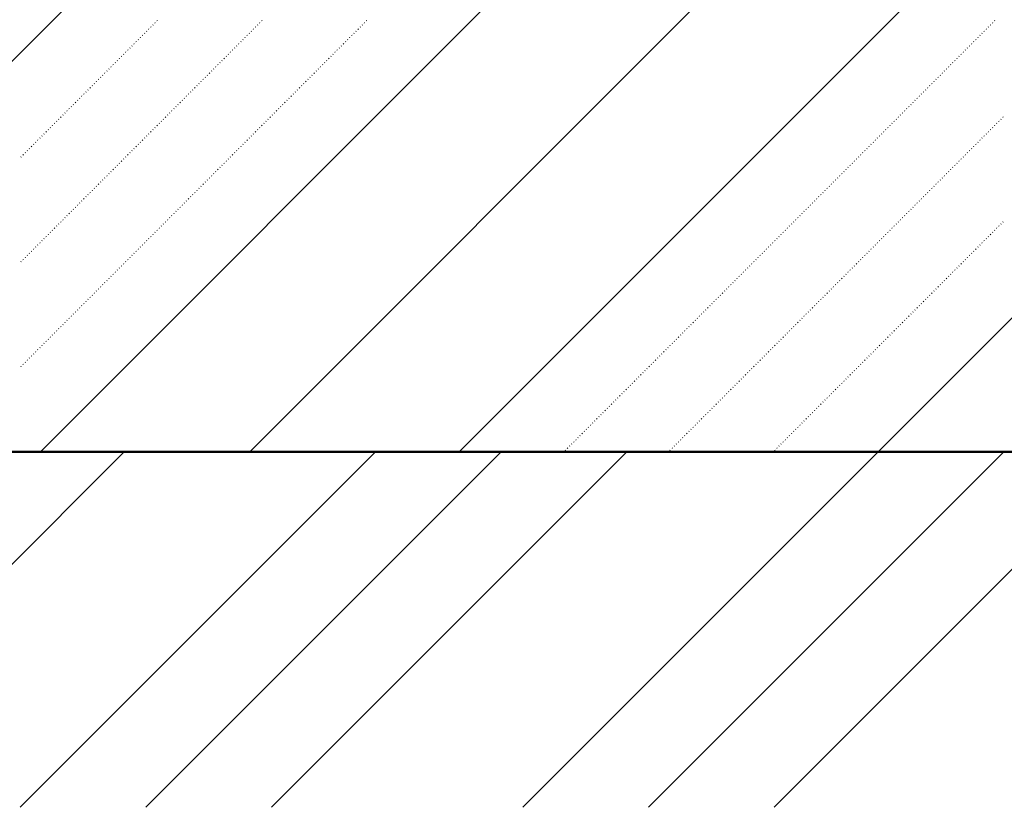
# Model space of a CAD drawing. Header units: millimetres. Extents: x 0 to 1260, y 0 to 297.
# Tile 79 of 104: x 306.31 to 314.62, y 207.86 to 214.51. Entities that reach past the tile are written whole.
import ezdxf

# ---------------------------------------------------------------- set-up
doc = ezdxf.new("R2010")
doc.units = ezdxf.units.MM
for name, pattern in [('K5LT32802', [0]), ('K5LT32806', [0]), ('K5LT_BASIC', [0])]:
    doc.linetypes.add(name, pattern=pattern)
doc.layers.add('Системный слой', color=7, linetype='Continuous')

# ---------------------------------------------------------------- blocks, each defined once
blk = doc.blocks.new('U100')
at = {"layer": 'Системный слой', "color": 7, "linetype": 'K5LT32802', "lineweight": 9}
for p, q in [((302.9484, 210.8637), (319.532, 227.4473)), ((306.484, 210.8637), (319.532, 223.9118)), ((308.2517, 210.8637), (319.532, 222.144)), ((310.0195, 210.8637), (319.532, 220.3762)), ((313.555, 210.8637), (319.532, 216.8407))]:
    blk.add_line(p, q, dxfattribs=at)
at = {"layer": 'Системный слой', "color": 7, "linetype": 'K5LT32806', "lineweight": 18}
for p, q in [((307.4488, 214.4802), (307.4523, 214.4837)), ((307.4664, 214.4978), (307.47, 214.5014)), ((308.3327, 214.4802), (308.3362, 214.4837)), ((308.3503, 214.4978), (308.3539, 214.5014)), ((309.2165, 214.4802), (309.2201, 214.4837)), ((309.2342, 214.4978), (309.2377, 214.5014)), ((314.5198, 214.4802), (314.5234, 214.4837)), ((314.5375, 214.4978), (314.5411, 214.5014)), ((307.3604, 214.3918), (307.3639, 214.3953)), ((307.3781, 214.4094), (307.3816, 214.413)), ((307.3957, 214.4271), (307.3993, 214.4307)), ((307.4134, 214.4448), (307.4169, 214.4483)), ((307.4311, 214.4625), (307.4346, 214.466)), ((308.2443, 214.3918), (308.2478, 214.3953)), ((308.2619, 214.4094), (308.2655, 214.413)), ((308.2796, 214.4271), (308.2832, 214.4307)), ((308.2973, 214.4448), (308.3008, 214.4483)), ((308.315, 214.4625), (308.3185, 214.466)), ((309.1281, 214.3918), (309.1317, 214.3953)), ((309.1458, 214.4094), (309.1494, 214.413)), ((309.1635, 214.4271), (309.167, 214.4307)), ((309.1812, 214.4448), (309.1847, 214.4483)), ((309.1989, 214.4625), (309.2024, 214.466)), ((314.4314, 214.3918), (314.435, 214.3953)), ((314.4491, 214.4094), (314.4527, 214.413)), ((314.4668, 214.4271), (314.4703, 214.4307)), ((314.4845, 214.4448), (314.488, 214.4483)), ((314.5022, 214.4625), (314.5057, 214.466)), ((307.2897, 214.3211), (307.2932, 214.3246)), ((307.3073, 214.3387), (307.3109, 214.3423)), ((307.325, 214.3564), (307.3286, 214.36)), ((307.3427, 214.3741), (307.3462, 214.3776)), ((308.1736, 214.3211), (308.1771, 214.3246)), ((308.1912, 214.3387), (308.1948, 214.3423)), ((308.2089, 214.3564), (308.2124, 214.36)), ((308.2266, 214.3741), (308.2301, 214.3776)), ((309.0574, 214.3211), (309.061, 214.3246)), ((309.0751, 214.3387), (309.0787, 214.3423)), ((309.0928, 214.3564), (309.0963, 214.36)), ((309.1105, 214.3741), (309.114, 214.3776)), ((314.3607, 214.3211), (314.3643, 214.3246)), ((314.3784, 214.3387), (314.382, 214.3423)), ((314.3961, 214.3564), (314.3996, 214.36)), ((314.4138, 214.3741), (314.4173, 214.3776)), ((307.2013, 214.2327), (307.2048, 214.2362)), ((307.219, 214.2503), (307.2225, 214.2539)), ((307.2366, 214.268), (307.2402, 214.2716)), ((307.2543, 214.2857), (307.2579, 214.2892)), ((307.272, 214.3034), (307.2755, 214.3069)), ((308.0852, 214.2327), (308.0887, 214.2362)), ((308.1028, 214.2503), (308.1064, 214.2539)), ((308.1205, 214.268), (308.1241, 214.2716)), ((308.1382, 214.2857), (308.1417, 214.2892)), ((308.1559, 214.3034), (308.1594, 214.3069)), ((308.969, 214.2327), (308.9726, 214.2362)), ((308.9867, 214.2503), (308.9903, 214.2539)), ((309.0044, 214.268), (309.0079, 214.2716)), ((309.0221, 214.2857), (309.0256, 214.2892)), ((309.0398, 214.3034), (309.0433, 214.3069)), ((314.2724, 214.2327), (314.2759, 214.2362)), ((314.29, 214.2503), (314.2936, 214.2539)), ((314.3077, 214.268), (314.3112, 214.2716)), ((314.3254, 214.2857), (314.3289, 214.2892)), ((314.3431, 214.3034), (314.3466, 214.3069)), ((307.1129, 214.1443), (307.1164, 214.1478)), ((307.1306, 214.162), (307.1341, 214.1655)), ((307.1482, 214.1796), (307.1518, 214.1832)), ((307.1659, 214.1973), (307.1695, 214.2009)), ((307.1836, 214.215), (307.1871, 214.2185)), ((307.9968, 214.1443), (308.0003, 214.1478)), ((308.0145, 214.162), (308.018, 214.1655)), ((308.0321, 214.1796), (308.0357, 214.1832)), ((308.0498, 214.1973), (308.0533, 214.2009)), ((308.0675, 214.215), (308.071, 214.2185)), ((308.8807, 214.1443), (308.8842, 214.1478)), ((308.8983, 214.162), (308.9019, 214.1655)), ((308.916, 214.1796), (308.9196, 214.1832)), ((308.9337, 214.1973), (308.9372, 214.2009)), ((308.9514, 214.215), (308.9549, 214.2185)), ((314.184, 214.1443), (314.1875, 214.1478)), ((314.2016, 214.162), (314.2052, 214.1655)), ((314.2193, 214.1796), (314.2229, 214.1832)), ((314.237, 214.1973), (314.2405, 214.2009)), ((314.2547, 214.215), (314.2582, 214.2185)), ((307.0245, 214.0559), (307.028, 214.0594)), ((307.0422, 214.0736), (307.0457, 214.0771)), ((307.0599, 214.0913), (307.0634, 214.0948)), ((307.0775, 214.1089), (307.0811, 214.1125)), ((307.0952, 214.1266), (307.0988, 214.1301)), ((307.9084, 214.0559), (307.9119, 214.0594)), ((307.9261, 214.0736), (307.9296, 214.0771)), ((307.9437, 214.0913), (307.9473, 214.0948)), ((307.9614, 214.1089), (307.965, 214.1125)), ((307.9791, 214.1266), (307.9826, 214.1301)), ((308.7923, 214.0559), (308.7958, 214.0594)), ((308.81, 214.0736), (308.8135, 214.0771)), ((308.8276, 214.0913), (308.8312, 214.0948)), ((308.8453, 214.1089), (308.8488, 214.1125)), ((308.863, 214.1266), (308.8665, 214.1301)), ((314.0956, 214.0559), (314.0991, 214.0594)), ((314.1133, 214.0736), (314.1168, 214.0771)), ((314.1309, 214.0913), (314.1345, 214.0948)), ((314.1486, 214.1089), (314.1521, 214.1125)), ((314.1663, 214.1266), (314.1698, 214.1301)), ((306.9538, 213.9852), (306.9573, 213.9887)), ((306.9715, 214.0029), (306.975, 214.0064)), ((306.9892, 214.0205), (306.9927, 214.0241)), ((307.0068, 214.0382), (307.0104, 214.0418)), ((307.8377, 213.9852), (307.8412, 213.9887)), ((307.8554, 214.0029), (307.8589, 214.0064)), ((307.873, 214.0205), (307.8766, 214.0241)), ((307.8907, 214.0382), (307.8942, 214.0418)), ((308.7216, 213.9852), (308.7251, 213.9887)), ((308.7392, 214.0029), (308.7428, 214.0064)), ((308.7569, 214.0205), (308.7605, 214.0241)), ((308.7746, 214.0382), (308.7781, 214.0418)), ((314.0249, 213.9852), (314.0284, 213.9887)), ((314.0425, 214.0029), (314.0461, 214.0064)), ((314.0602, 214.0205), (314.0638, 214.0241)), ((314.0779, 214.0382), (314.0814, 214.0418)), ((306.8654, 213.8968), (306.8689, 213.9003)), ((306.8831, 213.9145), (306.8866, 213.918)), ((306.9008, 213.9322), (306.9043, 213.9357)), ((306.9184, 213.9498), (306.922, 213.9534)), ((306.9361, 213.9675), (306.9397, 213.971)), ((307.7493, 213.8968), (307.7528, 213.9003)), ((307.767, 213.9145), (307.7705, 213.918)), ((307.7846, 213.9322), (307.7882, 213.9357)), ((307.8023, 213.9498), (307.8059, 213.9534)), ((307.82, 213.9675), (307.8235, 213.971)), ((308.6332, 213.8968), (308.6367, 213.9003)), ((308.6509, 213.9145), (308.6544, 213.918)), ((308.6685, 213.9322), (308.6721, 213.9357)), ((308.6862, 213.9498), (308.6897, 213.9534)), ((308.7039, 213.9675), (308.7074, 213.971)), ((313.9365, 213.8968), (313.94, 213.9003)), ((313.9542, 213.9145), (313.9577, 213.918)), ((313.9718, 213.9322), (313.9754, 213.9357)), ((313.9895, 213.9498), (313.993, 213.9534)), ((314.0072, 213.9675), (314.0107, 213.971)), ((306.777, 213.8084), (306.7806, 213.8119)), ((306.7947, 213.8261), (306.7982, 213.8296)), ((306.8124, 213.8438), (306.8159, 213.8473)), ((306.8301, 213.8614), (306.8336, 213.865)), ((306.8477, 213.8791), (306.8513, 213.8827)), ((307.6609, 213.8084), (307.6644, 213.8119)), ((307.6786, 213.8261), (307.6821, 213.8296)), ((307.6963, 213.8438), (307.6998, 213.8473)), ((307.7139, 213.8614), (307.7175, 213.865)), ((307.7316, 213.8791), (307.7351, 213.8827)), ((308.5448, 213.8084), (308.5483, 213.8119)), ((308.5625, 213.8261), (308.566, 213.8296)), ((308.5801, 213.8438), (308.5837, 213.8473)), ((308.5978, 213.8614), (308.6014, 213.865)), ((308.6155, 213.8791), (308.619, 213.8827)), ((313.8481, 213.8084), (313.8516, 213.8119)), ((313.8658, 213.8261), (313.8693, 213.8296)), ((313.8834, 213.8438), (313.887, 213.8473)), ((313.9011, 213.8614), (313.9047, 213.865)), ((313.9188, 213.8791), (313.9223, 213.8827)), ((306.7063, 213.7377), (306.7098, 213.7412)), ((306.724, 213.7554), (306.7275, 213.7589)), ((306.7417, 213.7731), (306.7452, 213.7766)), ((306.7593, 213.7907), (306.7629, 213.7943)), ((307.5902, 213.7377), (307.5937, 213.7412)), ((307.6079, 213.7554), (307.6114, 213.7589)), ((307.6255, 213.7731), (307.6291, 213.7766)), ((307.6432, 213.7907), (307.6468, 213.7943)), ((308.4741, 213.7377), (308.4776, 213.7412)), ((308.4918, 213.7554), (308.4953, 213.7589)), ((308.5094, 213.7731), (308.513, 213.7766)), ((308.5271, 213.7907), (308.5306, 213.7943)), ((313.7774, 213.7377), (313.7809, 213.7412)), ((313.7951, 213.7554), (313.7986, 213.7589)), ((313.8127, 213.7731), (313.8163, 213.7766)), ((313.8304, 213.7907), (313.8339, 213.7943)), ((306.6179, 213.6493), (306.6215, 213.6528)), ((306.6356, 213.667), (306.6391, 213.6705)), ((306.6533, 213.6847), (306.6568, 213.6882)), ((306.671, 213.7023), (306.6745, 213.7059)), ((306.6886, 213.72), (306.6922, 213.7236)), ((307.5018, 213.6493), (307.5053, 213.6528)), ((307.5195, 213.667), (307.523, 213.6705)), ((307.5372, 213.6847), (307.5407, 213.6882)), ((307.5548, 213.7023), (307.5584, 213.7059)), ((307.5725, 213.72), (307.576, 213.7236)), ((308.3857, 213.6493), (308.3892, 213.6528)), ((308.4034, 213.667), (308.4069, 213.6705)), ((308.421, 213.6847), (308.4246, 213.6882)), ((308.4387, 213.7023), (308.4423, 213.7059)), ((308.4564, 213.72), (308.4599, 213.7236)), ((313.689, 213.6493), (313.6925, 213.6528)), ((313.7067, 213.667), (313.7102, 213.6705)), ((313.7243, 213.6847), (313.7279, 213.6882)), ((313.742, 213.7023), (313.7456, 213.7059)), ((313.7597, 213.72), (313.7632, 213.7236)), ((314.5729, 213.6493), (314.5764, 213.6528)), ((314.5905, 213.667), (314.5941, 213.6705)), ((314.6082, 213.6847), (314.6118, 213.6882)), ((306.5295, 213.5609), (306.5331, 213.5645)), ((306.5472, 213.5786), (306.5507, 213.5821)), ((306.5649, 213.5963), (306.5684, 213.5998)), ((306.5826, 213.614), (306.5861, 213.6175)), ((306.6002, 213.6316), (306.6038, 213.6352)), ((307.4134, 213.5609), (307.4169, 213.5645)), ((307.4311, 213.5786), (307.4346, 213.5821)), ((307.4488, 213.5963), (307.4523, 213.5998)), ((307.4664, 213.614), (307.47, 213.6175)), ((307.4841, 213.6316), (307.4877, 213.6352)), ((308.2973, 213.5609), (308.3008, 213.5645)), ((308.315, 213.5786), (308.3185, 213.5821)), ((308.3327, 213.5963), (308.3362, 213.5998)), ((308.3503, 213.614), (308.3539, 213.6175)), ((308.368, 213.6316), (308.3715, 213.6352)), ((313.6006, 213.5609), (313.6041, 213.5645)), ((313.6183, 213.5786), (313.6218, 213.5821)), ((313.636, 213.5963), (313.6395, 213.5998)), ((313.6536, 213.614), (313.6572, 213.6175)), ((313.6713, 213.6316), (313.6748, 213.6352)), ((314.4845, 213.5609), (314.488, 213.5645)), ((314.5022, 213.5786), (314.5057, 213.5821)), ((314.5198, 213.5963), (314.5234, 213.5998)), ((314.5375, 213.614), (314.5411, 213.6175)), ((314.5552, 213.6316), (314.5587, 213.6352)), ((306.4588, 213.4902), (306.4624, 213.4937)), ((306.4765, 213.5079), (306.48, 213.5114)), ((306.4942, 213.5256), (306.4977, 213.5291)), ((306.5119, 213.5432), (306.5154, 213.5468)), ((307.3427, 213.4902), (307.3462, 213.4937)), ((307.3604, 213.5079), (307.3639, 213.5114)), ((307.3781, 213.5256), (307.3816, 213.5291)), ((307.3957, 213.5432), (307.3993, 213.5468)), ((308.2266, 213.4902), (308.2301, 213.4937)), ((308.2443, 213.5079), (308.2478, 213.5114)), ((308.2619, 213.5256), (308.2655, 213.5291)), ((308.2796, 213.5432), (308.2832, 213.5468)), ((313.5299, 213.4902), (313.5334, 213.4937)), ((313.5476, 213.5079), (313.5511, 213.5114)), ((313.5652, 213.5256), (313.5688, 213.5291)), ((313.5829, 213.5432), (313.5865, 213.5468)), ((314.4138, 213.4902), (314.4173, 213.4937)), ((314.4314, 213.5079), (314.435, 213.5114)), ((314.4491, 213.5256), (314.4527, 213.5291)), ((314.4668, 213.5432), (314.4703, 213.5468)), ((306.3704, 213.4018), (306.374, 213.4054)), ((306.3881, 213.4195), (306.3916, 213.423)), ((306.4058, 213.4372), (306.4093, 213.4407)), ((306.4235, 213.4549), (306.427, 213.4584)), ((306.4411, 213.4725), (306.4447, 213.4761)), ((307.2543, 213.4018), (307.2579, 213.4054)), ((307.272, 213.4195), (307.2755, 213.423)), ((307.2897, 213.4372), (307.2932, 213.4407)), ((307.3073, 213.4549), (307.3109, 213.4584)), ((307.325, 213.4725), (307.3286, 213.4761)), ((308.1382, 213.4018), (308.1417, 213.4054)), ((308.1559, 213.4195), (308.1594, 213.423)), ((308.1736, 213.4372), (308.1771, 213.4407)), ((308.1912, 213.4549), (308.1948, 213.4584)), ((308.2089, 213.4725), (308.2124, 213.4761)), ((313.4415, 213.4018), (313.445, 213.4054)), ((313.4592, 213.4195), (313.4627, 213.423)), ((313.4769, 213.4372), (313.4804, 213.4407)), ((313.4945, 213.4549), (313.4981, 213.4584)), ((313.5122, 213.4725), (313.5157, 213.4761)), ((314.3254, 213.4018), (314.3289, 213.4054)), ((314.3431, 213.4195), (314.3466, 213.423)), ((314.3607, 213.4372), (314.3643, 213.4407)), ((314.3784, 213.4549), (314.382, 213.4584)), ((314.3961, 213.4725), (314.3996, 213.4761)), ((306.3174, 213.3488), (306.3209, 213.3523)), ((306.3351, 213.3665), (306.3386, 213.37)), ((306.3528, 213.3841), (306.3563, 213.3877)), ((307.1659, 213.3134), (307.1695, 213.317)), ((307.1836, 213.3311), (307.1871, 213.3346)), ((307.2013, 213.3488), (307.2048, 213.3523)), ((307.219, 213.3665), (307.2225, 213.37)), ((307.2366, 213.3841), (307.2402, 213.3877)), ((308.0498, 213.3134), (308.0533, 213.317)), ((308.0675, 213.3311), (308.071, 213.3346)), ((308.0852, 213.3488), (308.0887, 213.3523)), ((308.1028, 213.3665), (308.1064, 213.37)), ((308.1205, 213.3841), (308.1241, 213.3877)), ((313.3531, 213.3134), (313.3566, 213.317)), ((313.3708, 213.3311), (313.3743, 213.3346)), ((313.3885, 213.3488), (313.392, 213.3523)), ((313.4061, 213.3665), (313.4097, 213.37)), ((313.4238, 213.3841), (313.4274, 213.3877)), ((314.237, 213.3134), (314.2405, 213.317)), ((314.2547, 213.3311), (314.2582, 213.3346)), ((314.2724, 213.3488), (314.2759, 213.3523)), ((314.29, 213.3665), (314.2936, 213.37)), ((314.3077, 213.3841), (314.3112, 213.3877)), ((307.0775, 213.225), (307.0811, 213.2286)), ((307.0952, 213.2427), (307.0988, 213.2463)), ((307.1129, 213.2604), (307.1164, 213.2639)), ((307.1306, 213.2781), (307.1341, 213.2816)), ((307.1482, 213.2958), (307.1518, 213.2993)), ((307.9614, 213.225), (307.965, 213.2286)), ((307.9791, 213.2427), (307.9826, 213.2463)), ((307.9968, 213.2604), (308.0003, 213.2639)), ((308.0145, 213.2781), (308.018, 213.2816)), ((308.0321, 213.2958), (308.0357, 213.2993)), ((313.2647, 213.225), (313.2683, 213.2286)), ((313.2824, 213.2427), (313.2859, 213.2463)), ((313.3001, 213.2604), (313.3036, 213.2639)), ((313.3178, 213.2781), (313.3213, 213.2816)), ((313.3354, 213.2958), (313.339, 213.2993)), ((314.1486, 213.225), (314.1521, 213.2286)), ((314.1663, 213.2427), (314.1698, 213.2463)), ((314.184, 213.2604), (314.1875, 213.2639)), ((314.2016, 213.2781), (314.2052, 213.2816)), ((314.2193, 213.2958), (314.2229, 213.2993)), ((307.0068, 213.1543), (307.0104, 213.1579)), ((307.0245, 213.172), (307.028, 213.1755)), ((307.0422, 213.1897), (307.0457, 213.1932)), ((307.0599, 213.2074), (307.0634, 213.2109)), ((307.8907, 213.1543), (307.8942, 213.1579)), ((307.9084, 213.172), (307.9119, 213.1755)), ((307.9261, 213.1897), (307.9296, 213.1932)), ((307.9437, 213.2074), (307.9473, 213.2109)), ((313.194, 213.1543), (313.1975, 213.1579)), ((313.2117, 213.172), (313.2152, 213.1755)), ((313.2294, 213.1897), (313.2329, 213.1932)), ((313.247, 213.2074), (313.2506, 213.2109)), ((314.0779, 213.1543), (314.0814, 213.1579)), ((314.0956, 213.172), (314.0991, 213.1755)), ((314.1133, 213.1897), (314.1168, 213.1932)), ((314.1309, 213.2074), (314.1345, 213.2109)), ((306.9184, 213.0659), (306.922, 213.0695)), ((306.9361, 213.0836), (306.9397, 213.0872)), ((306.9538, 213.1013), (306.9573, 213.1048)), ((306.9715, 213.119), (306.975, 213.1225)), ((306.9892, 213.1367), (306.9927, 213.1402)), ((307.8023, 213.0659), (307.8059, 213.0695)), ((307.82, 213.0836), (307.8235, 213.0872)), ((307.8377, 213.1013), (307.8412, 213.1048)), ((307.8554, 213.119), (307.8589, 213.1225)), ((307.873, 213.1367), (307.8766, 213.1402)), ((313.1056, 213.0659), (313.1092, 213.0695)), ((313.1233, 213.0836), (313.1268, 213.0872)), ((313.141, 213.1013), (313.1445, 213.1048)), ((313.1587, 213.119), (313.1622, 213.1225)), ((313.1763, 213.1367), (313.1799, 213.1402)), ((313.9895, 213.0659), (313.993, 213.0695)), ((314.0072, 213.0836), (314.0107, 213.0872)), ((314.0249, 213.1013), (314.0284, 213.1048)), ((314.0425, 213.119), (314.0461, 213.1225)), ((314.0602, 213.1367), (314.0638, 213.1402)), ((306.8301, 212.9776), (306.8336, 212.9811)), ((306.8477, 212.9952), (306.8513, 212.9988)), ((306.8654, 213.0129), (306.8689, 213.0164)), ((306.8831, 213.0306), (306.8866, 213.0341)), ((306.9008, 213.0483), (306.9043, 213.0518)), ((307.7139, 212.9776), (307.7175, 212.9811)), ((307.7316, 212.9952), (307.7351, 212.9988)), ((307.7493, 213.0129), (307.7528, 213.0164)), ((307.767, 213.0306), (307.7705, 213.0341)), ((307.7846, 213.0483), (307.7882, 213.0518)), ((313.0172, 212.9776), (313.0208, 212.9811)), ((313.0349, 212.9952), (313.0384, 212.9988)), ((313.0526, 213.0129), (313.0561, 213.0164)), ((313.0703, 213.0306), (313.0738, 213.0341)), ((313.0879, 213.0483), (313.0915, 213.0518)), ((313.9011, 212.9776), (313.9047, 212.9811)), ((313.9188, 212.9952), (313.9223, 212.9988)), ((313.9365, 213.0129), (313.94, 213.0164)), ((313.9542, 213.0306), (313.9577, 213.0341)), ((313.9718, 213.0483), (313.9754, 213.0518)), ((306.7593, 212.9068), (306.7629, 212.9104)), ((306.777, 212.9245), (306.7806, 212.9281)), ((306.7947, 212.9422), (306.7982, 212.9457)), ((306.8124, 212.9599), (306.8159, 212.9634)), ((307.6432, 212.9068), (307.6468, 212.9104)), ((307.6609, 212.9245), (307.6644, 212.9281)), ((307.6786, 212.9422), (307.6821, 212.9457)), ((307.6963, 212.9599), (307.6998, 212.9634)), ((312.9465, 212.9068), (312.9501, 212.9104)), ((312.9642, 212.9245), (312.9677, 212.9281)), ((312.9819, 212.9422), (312.9854, 212.9457)), ((312.9996, 212.9599), (313.0031, 212.9634)), ((313.8304, 212.9068), (313.8339, 212.9104)), ((313.8481, 212.9245), (313.8516, 212.9281)), ((313.8658, 212.9422), (313.8693, 212.9457)), ((313.8834, 212.9599), (313.887, 212.9634)), ((306.671, 212.8185), (306.6745, 212.822)), ((306.6886, 212.8361), (306.6922, 212.8397)), ((306.7063, 212.8538), (306.7098, 212.8573)), ((306.724, 212.8715), (306.7275, 212.875)), ((306.7417, 212.8892), (306.7452, 212.8927)), ((307.5548, 212.8185), (307.5584, 212.822)), ((307.5725, 212.8361), (307.576, 212.8397)), ((307.5902, 212.8538), (307.5937, 212.8573)), ((307.6079, 212.8715), (307.6114, 212.875)), ((307.6255, 212.8892), (307.6291, 212.8927)), ((312.8581, 212.8185), (312.8617, 212.822)), ((312.8758, 212.8361), (312.8793, 212.8397)), ((312.8935, 212.8538), (312.897, 212.8573)), ((312.9112, 212.8715), (312.9147, 212.875)), ((312.9288, 212.8892), (312.9324, 212.8927)), ((313.742, 212.8185), (313.7456, 212.822)), ((313.7597, 212.8361), (313.7632, 212.8397)), ((313.7774, 212.8538), (313.7809, 212.8573)), ((313.7951, 212.8715), (313.7986, 212.875)), ((313.8127, 212.8892), (313.8163, 212.8927)), ((306.5826, 212.7301), (306.5861, 212.7336)), ((306.6002, 212.7477), (306.6038, 212.7513)), ((306.6179, 212.7654), (306.6215, 212.769)), ((306.6356, 212.7831), (306.6391, 212.7866)), ((306.6533, 212.8008), (306.6568, 212.8043)), ((307.4664, 212.7301), (307.47, 212.7336)), ((307.4841, 212.7477), (307.4877, 212.7513)), ((307.5018, 212.7654), (307.5053, 212.769)), ((307.5195, 212.7831), (307.523, 212.7866)), ((307.5372, 212.8008), (307.5407, 212.8043)), ((312.7697, 212.7301), (312.7733, 212.7336)), ((312.7874, 212.7477), (312.791, 212.7513)), ((312.8051, 212.7654), (312.8086, 212.769)), ((312.8228, 212.7831), (312.8263, 212.7866)), ((312.8405, 212.8008), (312.844, 212.8043)), ((313.6536, 212.7301), (313.6572, 212.7336)), ((313.6713, 212.7477), (313.6748, 212.7513)), ((313.689, 212.7654), (313.6925, 212.769)), ((313.7067, 212.7831), (313.7102, 212.7866)), ((313.7243, 212.8008), (313.7279, 212.8043)), ((314.5375, 212.7301), (314.5411, 212.7336)), ((314.5552, 212.7477), (314.5587, 212.7513)), ((314.5729, 212.7654), (314.5764, 212.769)), ((314.5905, 212.7831), (314.5941, 212.7866)), ((314.6082, 212.8008), (314.6118, 212.8043)), ((306.5119, 212.6594), (306.5154, 212.6629)), ((306.5295, 212.677), (306.5331, 212.6806)), ((306.5472, 212.6947), (306.5507, 212.6983)), ((306.5649, 212.7124), (306.5684, 212.7159)), ((307.3957, 212.6594), (307.3993, 212.6629)), ((307.4134, 212.677), (307.4169, 212.6806)), ((307.4311, 212.6947), (307.4346, 212.6983)), ((307.4488, 212.7124), (307.4523, 212.7159)), ((312.699, 212.6594), (312.7026, 212.6629)), ((312.7167, 212.677), (312.7203, 212.6806)), ((312.7344, 212.6947), (312.7379, 212.6983)), ((312.7521, 212.7124), (312.7556, 212.7159)), ((313.5829, 212.6594), (313.5865, 212.6629)), ((313.6006, 212.677), (313.6041, 212.6806)), ((313.6183, 212.6947), (313.6218, 212.6983)), ((313.636, 212.7124), (313.6395, 212.7159)), ((314.4668, 212.6594), (314.4703, 212.6629)), ((314.4845, 212.677), (314.488, 212.6806)), ((314.5022, 212.6947), (314.5057, 212.6983)), ((314.5198, 212.7124), (314.5234, 212.7159)), ((306.4235, 212.571), (306.427, 212.5745)), ((306.4411, 212.5886), (306.4447, 212.5922)), ((306.4588, 212.6063), (306.4624, 212.6099)), ((306.4765, 212.624), (306.48, 212.6275)), ((306.4942, 212.6417), (306.4977, 212.6452)), ((307.3073, 212.571), (307.3109, 212.5745)), ((307.325, 212.5886), (307.3286, 212.5922)), ((307.3427, 212.6063), (307.3462, 212.6099)), ((307.3604, 212.624), (307.3639, 212.6275)), ((307.3781, 212.6417), (307.3816, 212.6452)), ((312.6106, 212.571), (312.6142, 212.5745)), ((312.6283, 212.5886), (312.6319, 212.5922)), ((312.646, 212.6063), (312.6495, 212.6099)), ((312.6637, 212.624), (312.6672, 212.6275)), ((312.6814, 212.6417), (312.6849, 212.6452)), ((313.4945, 212.571), (313.4981, 212.5745)), ((313.5122, 212.5886), (313.5157, 212.5922)), ((313.5299, 212.6063), (313.5334, 212.6099)), ((313.5476, 212.624), (313.5511, 212.6275)), ((313.5652, 212.6417), (313.5688, 212.6452)), ((314.3784, 212.571), (314.382, 212.5745)), ((314.3961, 212.5886), (314.3996, 212.5922)), ((314.4138, 212.6063), (314.4173, 212.6099)), ((314.4314, 212.624), (314.435, 212.6275)), ((314.4491, 212.6417), (314.4527, 212.6452)), ((306.3351, 212.4826), (306.3386, 212.4861)), ((306.3528, 212.5003), (306.3563, 212.5038)), ((306.3704, 212.5179), (306.374, 212.5215)), ((306.3881, 212.5356), (306.3916, 212.5392)), ((306.4058, 212.5533), (306.4093, 212.5568)), ((307.219, 212.4826), (307.2225, 212.4861)), ((307.2366, 212.5003), (307.2402, 212.5038)), ((307.2543, 212.5179), (307.2579, 212.5215)), ((307.272, 212.5356), (307.2755, 212.5392)), ((307.2897, 212.5533), (307.2932, 212.5568)), ((312.5223, 212.4826), (312.5258, 212.4861)), ((312.5399, 212.5003), (312.5435, 212.5038)), ((312.5576, 212.5179), (312.5612, 212.5215)), ((312.5753, 212.5356), (312.5788, 212.5392)), ((312.593, 212.5533), (312.5965, 212.5568)), ((313.4061, 212.4826), (313.4097, 212.4861)), ((313.4238, 212.5003), (313.4274, 212.5038)), ((313.4415, 212.5179), (313.445, 212.5215)), ((313.4592, 212.5356), (313.4627, 212.5392)), ((313.4769, 212.5533), (313.4804, 212.5568)), ((314.29, 212.4826), (314.2936, 212.4861)), ((314.3077, 212.5003), (314.3112, 212.5038)), ((314.3254, 212.5179), (314.3289, 212.5215)), ((314.3431, 212.5356), (314.3466, 212.5392)), ((314.3607, 212.5533), (314.3643, 212.5568)), ((306.3174, 212.4649), (306.3209, 212.4684)), ((307.1306, 212.3942), (307.1341, 212.3977)), ((307.1482, 212.4119), (307.1518, 212.4154)), ((307.1659, 212.4295), (307.1695, 212.4331)), ((307.1836, 212.4472), (307.1871, 212.4508)), ((307.2013, 212.4649), (307.2048, 212.4684)), ((312.4339, 212.3942), (312.4374, 212.3977)), ((312.4516, 212.4119), (312.4551, 212.4154)), ((312.4692, 212.4295), (312.4728, 212.4331)), ((312.4869, 212.4472), (312.4904, 212.4508)), ((312.5046, 212.4649), (312.5081, 212.4684)), ((313.3178, 212.3942), (313.3213, 212.3977)), ((313.3354, 212.4119), (313.339, 212.4154)), ((313.3531, 212.4295), (313.3566, 212.4331)), ((313.3708, 212.4472), (313.3743, 212.4508)), ((313.3885, 212.4649), (313.392, 212.4684)), ((314.2016, 212.3942), (314.2052, 212.3977)), ((314.2193, 212.4119), (314.2229, 212.4154)), ((314.237, 212.4295), (314.2405, 212.4331)), ((314.2547, 212.4472), (314.2582, 212.4508)), ((314.2724, 212.4649), (314.2759, 212.4684)), ((307.0599, 212.3235), (307.0634, 212.327)), ((307.0775, 212.3412), (307.0811, 212.3447)), ((307.0952, 212.3588), (307.0988, 212.3624)), ((307.1129, 212.3765), (307.1164, 212.3801)), ((312.3632, 212.3235), (312.3667, 212.327)), ((312.3808, 212.3412), (312.3844, 212.3447)), ((312.3985, 212.3588), (312.4021, 212.3624)), ((312.4162, 212.3765), (312.4197, 212.3801)), ((313.247, 212.3235), (313.2506, 212.327)), ((313.2647, 212.3412), (313.2683, 212.3447)), ((313.2824, 212.3588), (313.2859, 212.3624)), ((313.3001, 212.3765), (313.3036, 212.3801)), ((314.1309, 212.3235), (314.1345, 212.327)), ((314.1486, 212.3412), (314.1521, 212.3447)), ((314.1663, 212.3588), (314.1698, 212.3624)), ((314.184, 212.3765), (314.1875, 212.3801)), ((306.9715, 212.2351), (306.975, 212.2386)), ((306.9892, 212.2528), (306.9927, 212.2563)), ((307.0068, 212.2705), (307.0104, 212.274)), ((307.0245, 212.2881), (307.028, 212.2917)), ((307.0422, 212.3058), (307.0457, 212.3093)), ((312.2748, 212.2351), (312.2783, 212.2386)), ((312.2925, 212.2528), (312.296, 212.2563)), ((312.3101, 212.2705), (312.3137, 212.274)), ((312.3278, 212.2881), (312.3313, 212.2917)), ((312.3455, 212.3058), (312.349, 212.3093)), ((313.1587, 212.2351), (313.1622, 212.2386)), ((313.1763, 212.2528), (313.1799, 212.2563)), ((313.194, 212.2705), (313.1975, 212.274)), ((313.2117, 212.2881), (313.2152, 212.2917)), ((313.2294, 212.3058), (313.2329, 212.3093)), ((314.0425, 212.2351), (314.0461, 212.2386)), ((314.0602, 212.2528), (314.0638, 212.2563)), ((314.0779, 212.2705), (314.0814, 212.274)), ((314.0956, 212.2881), (314.0991, 212.2917)), ((314.1133, 212.3058), (314.1168, 212.3093)), ((306.8831, 212.1467), (306.8866, 212.1502)), ((306.9008, 212.1644), (306.9043, 212.1679)), ((306.9184, 212.1821), (306.922, 212.1856)), ((306.9361, 212.1997), (306.9397, 212.2033)), ((306.9538, 212.2174), (306.9573, 212.221)), ((312.1864, 212.1467), (312.1899, 212.1502)), ((312.2041, 212.1644), (312.2076, 212.1679)), ((312.2217, 212.1821), (312.2253, 212.1856)), ((312.2394, 212.1997), (312.243, 212.2033)), ((312.2571, 212.2174), (312.2606, 212.221)), ((313.0703, 212.1467), (313.0738, 212.1502)), ((313.0879, 212.1644), (313.0915, 212.1679)), ((313.1056, 212.1821), (313.1092, 212.1856)), ((313.1233, 212.1997), (313.1268, 212.2033)), ((313.141, 212.2174), (313.1445, 212.221)), ((313.9542, 212.1467), (313.9577, 212.1502)), ((313.9718, 212.1644), (313.9754, 212.1679)), ((313.9895, 212.1821), (313.993, 212.1856)), ((314.0072, 212.1997), (314.0107, 212.2033)), ((314.0249, 212.2174), (314.0284, 212.221)), ((306.8124, 212.076), (306.8159, 212.0795)), ((306.8301, 212.0937), (306.8336, 212.0972)), ((306.8477, 212.1114), (306.8513, 212.1149)), ((306.8654, 212.129), (306.8689, 212.1326)), ((312.1157, 212.076), (312.1192, 212.0795)), ((312.1334, 212.0937), (312.1369, 212.0972)), ((312.151, 212.1114), (312.1546, 212.1149)), ((312.1687, 212.129), (312.1722, 212.1326)), ((312.9996, 212.076), (313.0031, 212.0795)), ((313.0172, 212.0937), (313.0208, 212.0972)), ((313.0349, 212.1114), (313.0384, 212.1149)), ((313.0526, 212.129), (313.0561, 212.1326)), ((313.8834, 212.076), (313.887, 212.0795)), ((313.9011, 212.0937), (313.9047, 212.0972)), ((313.9188, 212.1114), (313.9223, 212.1149)), ((313.9365, 212.129), (313.94, 212.1326)), ((306.724, 211.9876), (306.7275, 211.9911)), ((306.7417, 212.0053), (306.7452, 212.0088)), ((306.7593, 212.023), (306.7629, 212.0265)), ((306.777, 212.0406), (306.7806, 212.0442)), ((306.7947, 212.0583), (306.7982, 212.0619)), ((312.0273, 211.9876), (312.0308, 211.9911)), ((312.045, 212.0053), (312.0485, 212.0088)), ((312.0626, 212.023), (312.0662, 212.0265)), ((312.0803, 212.0406), (312.0839, 212.0442)), ((312.098, 212.0583), (312.1015, 212.0619)), ((312.9112, 211.9876), (312.9147, 211.9911)), ((312.9288, 212.0053), (312.9324, 212.0088)), ((312.9465, 212.023), (312.9501, 212.0265)), ((312.9642, 212.0406), (312.9677, 212.0442)), ((312.9819, 212.0583), (312.9854, 212.0619)), ((313.7951, 211.9876), (313.7986, 211.9911)), ((313.8127, 212.0053), (313.8163, 212.0088)), ((313.8304, 212.023), (313.8339, 212.0265)), ((313.8481, 212.0406), (313.8516, 212.0442)), ((313.8658, 212.0583), (313.8693, 212.0619)), ((306.6356, 211.8992), (306.6391, 211.9028)), ((306.6533, 211.9169), (306.6568, 211.9204)), ((306.671, 211.9346), (306.6745, 211.9381)), ((306.6886, 211.9523), (306.6922, 211.9558)), ((306.7063, 211.9699), (306.7098, 211.9735)), ((311.9389, 211.8992), (311.9424, 211.9028)), ((311.9566, 211.9169), (311.9601, 211.9204)), ((311.9743, 211.9346), (311.9778, 211.9381)), ((311.9919, 211.9523), (311.9955, 211.9558)), ((312.0096, 211.9699), (312.0131, 211.9735)), ((312.8228, 211.8992), (312.8263, 211.9028)), ((312.8405, 211.9169), (312.844, 211.9204)), ((312.8581, 211.9346), (312.8617, 211.9381)), ((312.8758, 211.9523), (312.8793, 211.9558)), ((312.8935, 211.9699), (312.897, 211.9735)), ((313.7067, 211.8992), (313.7102, 211.9028)), ((313.7243, 211.9169), (313.7279, 211.9204)), ((313.742, 211.9346), (313.7456, 211.9381)), ((313.7597, 211.9523), (313.7632, 211.9558)), ((313.7774, 211.9699), (313.7809, 211.9735)), ((306.5649, 211.8285), (306.5684, 211.832)), ((306.5826, 211.8462), (306.5861, 211.8497)), ((306.6002, 211.8639), (306.6038, 211.8674)), ((306.6179, 211.8815), (306.6215, 211.8851)), ((311.8682, 211.8285), (311.8717, 211.832)), ((311.8859, 211.8462), (311.8894, 211.8497)), ((311.9035, 211.8639), (311.9071, 211.8674)), ((311.9212, 211.8815), (311.9248, 211.8851)), ((312.7521, 211.8285), (312.7556, 211.832)), ((312.7697, 211.8462), (312.7733, 211.8497)), ((312.7874, 211.8639), (312.791, 211.8674)), ((312.8051, 211.8815), (312.8086, 211.8851)), ((313.636, 211.8285), (313.6395, 211.832)), ((313.6536, 211.8462), (313.6572, 211.8497)), ((313.6713, 211.8639), (313.6748, 211.8674)), ((313.689, 211.8815), (313.6925, 211.8851)), ((306.4765, 211.7401), (306.48, 211.7437)), ((306.4942, 211.7578), (306.4977, 211.7613)), ((306.5119, 211.7755), (306.5154, 211.779)), ((306.5295, 211.7932), (306.5331, 211.7967)), ((306.5472, 211.8108), (306.5507, 211.8144)), ((311.7798, 211.7401), (311.7833, 211.7437)), ((311.7975, 211.7578), (311.801, 211.7613)), ((311.8152, 211.7755), (311.8187, 211.779)), ((311.8328, 211.7932), (311.8364, 211.7967)), ((311.8505, 211.8108), (311.854, 211.8144)), ((312.6637, 211.7401), (312.6672, 211.7437)), ((312.6814, 211.7578), (312.6849, 211.7613)), ((312.699, 211.7755), (312.7026, 211.779)), ((312.7167, 211.7932), (312.7203, 211.7967)), ((312.7344, 211.8108), (312.7379, 211.8144)), ((313.5476, 211.7401), (313.5511, 211.7437)), ((313.5652, 211.7578), (313.5688, 211.7613)), ((313.5829, 211.7755), (313.5865, 211.779)), ((313.6006, 211.7932), (313.6041, 211.7967)), ((313.6183, 211.8108), (313.6218, 211.8144)), ((306.3881, 211.6517), (306.3916, 211.6553)), ((306.4058, 211.6694), (306.4093, 211.6729)), ((306.4235, 211.6871), (306.427, 211.6906)), ((306.4411, 211.7048), (306.4447, 211.7083)), ((306.4588, 211.7224), (306.4624, 211.726)), ((311.6914, 211.6517), (311.6949, 211.6553)), ((311.7091, 211.6694), (311.7126, 211.6729)), ((311.7268, 211.6871), (311.7303, 211.6906)), ((311.7444, 211.7048), (311.748, 211.7083)), ((311.7621, 211.7224), (311.7657, 211.726)), ((312.5753, 211.6517), (312.5788, 211.6553)), ((312.593, 211.6694), (312.5965, 211.6729)), ((312.6106, 211.6871), (312.6142, 211.6906)), ((312.6283, 211.7048), (312.6319, 211.7083)), ((312.646, 211.7224), (312.6495, 211.726)), ((313.4592, 211.6517), (313.4627, 211.6553)), ((313.4769, 211.6694), (313.4804, 211.6729)), ((313.4945, 211.6871), (313.4981, 211.6906)), ((313.5122, 211.7048), (313.5157, 211.7083)), ((313.5299, 211.7224), (313.5334, 211.726)), ((306.3174, 211.581), (306.3209, 211.5846)), ((306.3351, 211.5987), (306.3386, 211.6022)), ((306.3528, 211.6164), (306.3563, 211.6199)), ((306.3704, 211.6341), (306.374, 211.6376)), ((311.603, 211.5633), (311.6066, 211.5669)), ((311.6207, 211.581), (311.6242, 211.5846)), ((311.6384, 211.5987), (311.6419, 211.6022)), ((311.6561, 211.6164), (311.6596, 211.6199)), ((311.6737, 211.6341), (311.6773, 211.6376)), ((312.4869, 211.5633), (312.4904, 211.5669)), ((312.5046, 211.581), (312.5081, 211.5846)), ((312.5223, 211.5987), (312.5258, 211.6022)), ((312.5399, 211.6164), (312.5435, 211.6199)), ((312.5576, 211.6341), (312.5612, 211.6376)), ((313.3708, 211.5633), (313.3743, 211.5669)), ((313.3885, 211.581), (313.392, 211.5846)), ((313.4061, 211.5987), (313.4097, 211.6022)), ((313.4238, 211.6164), (313.4274, 211.6199)), ((313.4415, 211.6341), (313.445, 211.6376)), ((311.5323, 211.4926), (311.5358, 211.4962)), ((311.55, 211.5103), (311.5535, 211.5138)), ((311.5677, 211.528), (311.5712, 211.5315)), ((311.5853, 211.5457), (311.5889, 211.5492)), ((312.4162, 211.4926), (312.4197, 211.4962)), ((312.4339, 211.5103), (312.4374, 211.5138)), ((312.4516, 211.528), (312.4551, 211.5315)), ((312.4692, 211.5457), (312.4728, 211.5492)), ((313.3001, 211.4926), (313.3036, 211.4962)), ((313.3178, 211.5103), (313.3213, 211.5138)), ((313.3354, 211.528), (313.339, 211.5315)), ((313.3531, 211.5457), (313.3566, 211.5492)), ((311.4439, 211.4042), (311.4475, 211.4078)), ((311.4616, 211.4219), (311.4651, 211.4255)), ((311.4793, 211.4396), (311.4828, 211.4431)), ((311.497, 211.4573), (311.5005, 211.4608)), ((311.5146, 211.475), (311.5182, 211.4785)), ((312.3278, 211.4042), (312.3313, 211.4078)), ((312.3455, 211.4219), (312.349, 211.4255)), ((312.3632, 211.4396), (312.3667, 211.4431)), ((312.3808, 211.4573), (312.3844, 211.4608)), ((312.3985, 211.475), (312.4021, 211.4785)), ((313.2117, 211.4042), (313.2152, 211.4078)), ((313.2294, 211.4219), (313.2329, 211.4255)), ((313.247, 211.4396), (313.2506, 211.4431)), ((313.2647, 211.4573), (313.2683, 211.4608)), ((313.2824, 211.475), (313.2859, 211.4785)), ((311.3555, 211.3159), (311.3591, 211.3194)), ((311.3732, 211.3335), (311.3767, 211.3371)), ((311.3909, 211.3512), (311.3944, 211.3547)), ((311.4086, 211.3689), (311.4121, 211.3724)), ((311.4262, 211.3866), (311.4298, 211.3901)), ((312.2394, 211.3159), (312.243, 211.3194)), ((312.2571, 211.3335), (312.2606, 211.3371)), ((312.2748, 211.3512), (312.2783, 211.3547)), ((312.2925, 211.3689), (312.296, 211.3724)), ((312.3101, 211.3866), (312.3137, 211.3901)), ((313.1233, 211.3159), (313.1268, 211.3194)), ((313.141, 211.3335), (313.1445, 211.3371)), ((313.1587, 211.3512), (313.1622, 211.3547)), ((313.1763, 211.3689), (313.1799, 211.3724)), ((313.194, 211.3866), (313.1975, 211.3901)), ((311.2848, 211.2451), (311.2884, 211.2487)), ((311.3025, 211.2628), (311.306, 211.2664)), ((311.3202, 211.2805), (311.3237, 211.284)), ((311.3379, 211.2982), (311.3414, 211.3017)), ((312.1687, 211.2451), (312.1722, 211.2487)), ((312.1864, 211.2628), (312.1899, 211.2664)), ((312.2041, 211.2805), (312.2076, 211.284)), ((312.2217, 211.2982), (312.2253, 211.3017)), ((313.0526, 211.2451), (313.0561, 211.2487)), ((313.0703, 211.2628), (313.0738, 211.2664)), ((313.0879, 211.2805), (313.0915, 211.284)), ((313.1056, 211.2982), (313.1092, 211.3017)), ((311.1964, 211.1568), (311.2, 211.1603)), ((311.2141, 211.1744), (311.2176, 211.178)), ((311.2318, 211.1921), (311.2353, 211.1956)), ((311.2495, 211.2098), (311.253, 211.2133)), ((311.2671, 211.2275), (311.2707, 211.231)), ((312.0803, 211.1568), (312.0839, 211.1603)), ((312.098, 211.1744), (312.1015, 211.178)), ((312.1157, 211.1921), (312.1192, 211.1956)), ((312.1334, 211.2098), (312.1369, 211.2133)), ((312.151, 211.2275), (312.1546, 211.231)), ((312.9642, 211.1568), (312.9677, 211.1603)), ((312.9819, 211.1744), (312.9854, 211.178)), ((312.9996, 211.1921), (313.0031, 211.1956)), ((313.0172, 211.2098), (313.0208, 211.2133)), ((313.0349, 211.2275), (313.0384, 211.231)), ((311.108, 211.0684), (311.1116, 211.0719)), ((311.1257, 211.086), (311.1293, 211.0896)), ((311.1434, 211.1037), (311.1469, 211.1073)), ((311.1611, 211.1214), (311.1646, 211.1249)), ((311.1788, 211.1391), (311.1823, 211.1426)), ((311.9919, 211.0684), (311.9955, 211.0719)), ((312.0096, 211.086), (312.0131, 211.0896)), ((312.0273, 211.1037), (312.0308, 211.1073)), ((312.045, 211.1214), (312.0485, 211.1249)), ((312.0626, 211.1391), (312.0662, 211.1426)), ((312.8758, 211.0684), (312.8793, 211.0719)), ((312.8935, 211.086), (312.897, 211.0896)), ((312.9112, 211.1037), (312.9147, 211.1073)), ((312.9288, 211.1214), (312.9324, 211.1249)), ((312.9465, 211.1391), (312.9501, 211.1426)), ((311.0197, 210.98), (311.0232, 210.9835)), ((311.0373, 210.9977), (311.0409, 211.0012)), ((311.055, 211.0153), (311.0585, 211.0189)), ((311.0727, 211.033), (311.0762, 211.0365)), ((311.0904, 211.0507), (311.0939, 211.0542)), ((311.9035, 210.98), (311.9071, 210.9835)), ((311.9212, 210.9977), (311.9248, 211.0012)), ((311.9389, 211.0153), (311.9424, 211.0189)), ((311.9566, 211.033), (311.9601, 211.0365)), ((311.9743, 211.0507), (311.9778, 211.0542)), ((312.7874, 210.98), (312.791, 210.9835)), ((312.8051, 210.9977), (312.8086, 211.0012)), ((312.8228, 211.0153), (312.8263, 211.0189)), ((312.8405, 211.033), (312.844, 211.0365)), ((312.8581, 211.0507), (312.8617, 211.0542)), ((310.9489, 210.9093), (310.9525, 210.9128)), ((310.9666, 210.9269), (310.9702, 210.9305)), ((310.9843, 210.9446), (310.9878, 210.9482)), ((311.002, 210.9623), (311.0055, 210.9658)), ((311.8328, 210.9093), (311.8364, 210.9128)), ((311.8505, 210.9269), (311.854, 210.9305)), ((311.8682, 210.9446), (311.8717, 210.9482)), ((311.8859, 210.9623), (311.8894, 210.9658)), ((312.7167, 210.9093), (312.7203, 210.9128)), ((312.7344, 210.9269), (312.7379, 210.9305)), ((312.7521, 210.9446), (312.7556, 210.9482)), ((312.7697, 210.9623), (312.7733, 210.9658)), ((310.9136, 210.8739), (310.9171, 210.8775)), ((310.9313, 210.8916), (310.9348, 210.8951)), ((311.7975, 210.8739), (311.801, 210.8775)), ((311.8152, 210.8916), (311.8187, 210.8951)), ((312.6814, 210.8739), (312.6849, 210.8775)), ((312.699, 210.8916), (312.7026, 210.8951))]:
    blk.add_line(p, q, dxfattribs=at)
blk = doc.blocks.new('U102')
at = {"layer": 'Системный слой', "color": 7, "linetype": 'K5LT32802', "lineweight": 9}
for p, q in [((304.1911, 207.8637), (307.1911, 210.8637)), ((306.3124, 207.8637), (309.3124, 210.8637)), ((307.3731, 207.8637), (310.3731, 210.8637)), ((308.4337, 207.8637), (311.4337, 210.8637)), ((310.555, 207.8637), (313.555, 210.8637)), ((311.6157, 207.8637), (314.6157, 210.8637)), ((312.6764, 207.8637), (315.6764, 210.8637))]:
    blk.add_line(p, q, dxfattribs=at)

msp = doc.modelspace()

# ---------------------------------------------------------------- linework, layer by layer
at = {"layer": 'Системный слой', "color": 7, "linetype": 'K5LT_BASIC', "lineweight": 50}
msp.add_line((299.53201, 210.86372), (319.53201, 210.86372), dxfattribs=at)

# ---------------------------------------------------------------- block references
at = {"layer": 'Системный слой'}
for name in ['U102', 'U100']:
    msp.add_blockref(name, (0, 0), dxfattribs=at)

doc.saveas('drawing.dxf')
